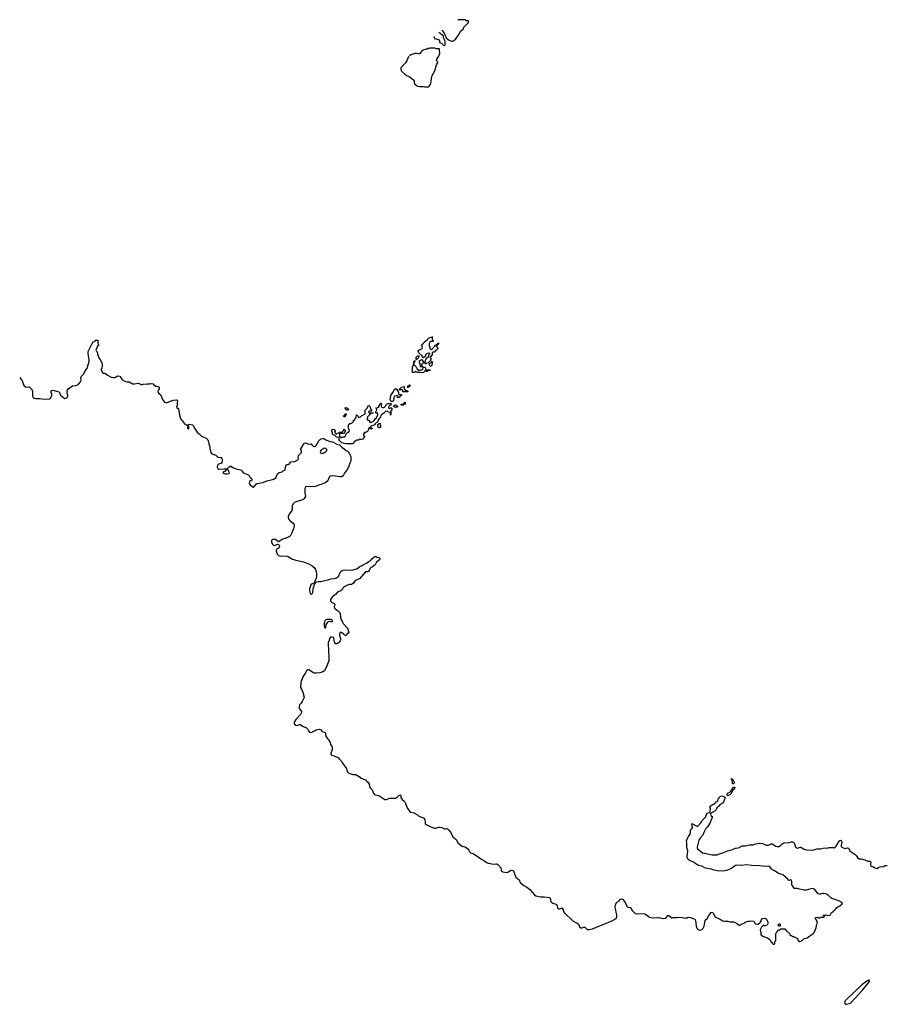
# Model space of a CAD drawing. Header units: inches. Extents: x 2386215 to 2556187, y 580866 to 760840.
# Tile 58 of 203: x 2386215 to 2404151, y 682092 to 702467. Entities that reach past the tile are written whole.
import ezdxf

# ---------------------------------------------------------------- set-up
doc = ezdxf.new("R2010")
doc.units = ezdxf.units.IN
doc.header["$MEASUREMENT"] = 0
for name, color, linetype in [('C3689', 7, 'Continuous'), ('C3698', 7, 'Continuous'), ('C3699', 7, 'Continuous'), ('C3790', 7, 'Continuous'), ('C4608', 7, 'Continuous')]:
    doc.layers.add(name, color=color, linetype=linetype)

msp = doc.modelspace()

# ---------------------------------------------------------------- linework, layer by layer
at = {"layer": 'C3689', "color": 5, "elevation": 80}
msp.add_lwpolyline([(2386215, 695064), (2386250, 695016), (2386270, 694978), (2386292, 694912), (2386308, 694888), (2386350, 694865), (2386410, 694867), (2386470, 694811), (2386479, 694759), (2386478, 694690), (2386490, 694656), (2386510, 694636), (2386550, 694626), (2386630, 694630), (2386710, 694616), (2386830, 694624), (2386850, 694636), (2386861, 694650), (2386879, 694690), (2386877, 694717), (2386864, 694750), (2386868, 694790), (2386910, 694801), (2387027, 694767), (2387041, 694750), (2387051, 694710), (2387059, 694699), (2387130, 694641), (2387150, 694631), (2387170, 694635), (2387195, 694650), (2387210, 694674), (2387213, 694690), (2387194, 694750), (2387194, 694770), (2387202, 694810), (2387215, 694830), (2387310, 694891), (2387370, 694895), (2387409, 694911), (2387433, 694927), (2387477, 694983), (2387484, 695010), (2387481, 695050), (2387494, 695090), (2387539, 695141), (2387570, 695198), (2387616, 695264), (2387630, 695332), (2387646, 695354), (2387650, 695430), (2387640, 695510), (2387630, 695550), (2387630, 695598), (2387729, 695791), (2387750, 695802), (2387763, 695817), (2387790, 695834), (2387830, 695834), (2387834, 695830), (2387831, 695770), (2387851, 695730), (2387830, 695726), (2387794, 695630), (2387798, 695618), (2387811, 695611), (2387825, 695550), (2387833, 695533), (2387850, 695472), (2387870, 695452), (2387890, 695422), (2387917, 695357), (2387921, 695330), (2387919, 695290), (2387915, 695265), (2387903, 695230), (2387903, 695217), (2387930, 695165), (2387950, 695151), (2387970, 695151), (2387990, 695145), (2388031, 695110), (2388110, 695069), (2388150, 695063), (2388175, 695065), (2388198, 695070), (2388230, 695091), (2388245, 695095), (2388290, 695091), (2388331, 695030), (2388364, 695004), (2388390, 694988), (2388430, 694975), (2388490, 694974), (2388525, 694945), (2388550, 694935), (2388590, 694931), (2388670, 694943), (2388690, 694939), (2388730, 694919), (2388750, 694916), (2388790, 694932), (2388810, 694922), (2388850, 694931), (2388910, 694932), (2388930, 694938), (2388974, 694930), (2388992, 694910), (2389027, 694887), (2389050, 694886), (2389091, 694870), (2389102, 694850), (2389102, 694830), (2389094, 694810), (2389082, 694798), (2389071, 694770), (2389078, 694750), (2389092, 694730), (2389130, 694712), (2389139, 694699), (2389172, 694610), (2389215, 694555), (2389245, 694545), (2389270, 694547), (2389390, 694591), (2389450, 694601), (2389475, 694595), (2389482, 694590), (2389482, 694582), (2389481, 694570), (2389471, 694549), (2389475, 694490), (2389458, 694450), (2389471, 694431), (2389490, 694426), (2389505, 694405), (2389523, 694290), (2389539, 694219), (2389555, 694195), (2389581, 694170), (2389598, 694138), (2389630, 694094), (2389654, 694090), (2389670, 694074), (2389702, 694078), (2389706, 694090), (2389730, 694096), (2389790, 694085), (2389810, 694062), (2389831, 694011), (2389850, 693991), (2389890, 693930), (2389930, 693899), (2389970, 693857), (2390000, 693840)], dxfattribs=at)
msp.add_lwpolyline([(2389710, 694066), (2389698, 694062), (2389685, 694030), (2389690, 694014), (2389702, 694002), (2389710, 694002), (2389718, 694010), (2389718, 694050)], close=True, dxfattribs=at)
at = {"layer": 'C3698', "color": 5, "elevation": 80}
for points in [[(2392898, 690000), (2392910, 689970), (2393003, 689870), (2393003, 689850), (2393025, 689790), (2393011, 689769), (2392987, 689753), (2392970, 689718), (2392950, 689722), (2392905, 689765), (2392870, 689787), (2392850, 689784), (2392842, 689778), (2392831, 689750), (2392833, 689730), (2392839, 689699), (2392855, 689670), (2392855, 689630), (2392850, 689615), (2392811, 689570), (2392771, 689550), (2392750, 689550), (2392736, 689570), (2392728, 689592), (2392718, 689670), (2392710, 689683), (2392669, 689691), (2392650, 689690), (2392640, 689680), (2392604, 689590), (2392601, 689570), (2392604, 689390), (2392616, 689284), (2392613, 689210), (2392570, 689086), (2392540, 689030), (2392526, 688990), (2392491, 688970), (2392430, 688952), (2392350, 688942), (2392310, 688947), (2392279, 688959), (2392210, 689008), (2392190, 689016), (2392170, 689016), (2392150, 688996), (2392130, 688950), (2392078, 688870), (2392035, 688750), (2392027, 688650), (2392044, 688610), (2392078, 688550), (2392100, 688450), (2392098, 688430), (2392064, 688356), (2392039, 688321), (2392008, 688290), (2391999, 688250), (2391996, 688210), (2392032, 688172), (2392046, 688150), (2392050, 688130), (2392030, 688092), (2391930, 687984), (2391910, 687954), (2391899, 687930), (2391896, 687910), (2391902, 687890), (2391927, 687867), (2391950, 687860), (2392010, 687884), (2392030, 687879), (2392070, 687847), (2392151, 687810), (2392171, 687790), (2392191, 687750), (2392210, 687725), (2392230, 687718), (2392270, 687727), (2392290, 687741), (2392318, 687750), (2392350, 687771), (2392410, 687783), (2392455, 687775), (2392462, 687770), (2392462, 687750), (2392477, 687737), (2392537, 687717), (2392545, 687710), (2392546, 687670), (2392556, 687630), (2392631, 687530), (2392635, 687515), (2392651, 687490), (2392651, 687471), (2392658, 687450), (2392673, 687433), (2392683, 687410), (2392681, 687359), (2392654, 687290), (2392655, 687270), (2392665, 687250), (2392731, 687231), (2392750, 687218), (2392790, 687205), (2392810, 687191), (2392825, 687170), (2392870, 687131), (2392899, 687079), (2392981, 686970), (2392984, 686930), (2392992, 686910), (2393030, 686876), (2393070, 686859), (2393110, 686850), (2393171, 686850), (2393262, 686790), (2393274, 686770), (2393370, 686735), (2393390, 686710), (2393410, 686699), (2393445, 686645), (2393455, 686590), (2393469, 686569), (2393512, 686532), (2393539, 686459), (2393555, 686435), (2393570, 686426), (2393650, 686411), (2393750, 686341), (2393771, 686331), (2393810, 686331), (2393870, 686355), (2393910, 686359), (2393990, 686355), (2394037, 686383), (2394070, 686417), (2394094, 686430), (2394103, 686390), (2394103, 686363), (2394132, 686330), (2394166, 686306), (2394183, 686283), (2394242, 686142), (2394290, 686082), (2394310, 686065), (2394370, 686051), (2394450, 686011), (2394470, 685991), (2394510, 685971), (2394571, 685951), (2394582, 685942), (2394599, 685910), (2394606, 685870), (2394605, 685830), (2394625, 685810), (2394709, 685769), (2394790, 685740), (2394830, 685737), (2394890, 685759), (2394910, 685761), (2394950, 685751), (2395010, 685723), (2395030, 685721), (2395050, 685727), (2395070, 685723), (2395091, 685710), (2395096, 685696), (2395139, 685650), (2395181, 685561), (2395250, 685505), (2395291, 685430), (2395370, 685365), (2395390, 685356), (2395432, 685350), (2395490, 685310), (2395510, 685285), (2395524, 685244), (2395545, 685225), (2395598, 685210), (2395770, 685096), (2395822, 685070), (2395890, 685019), (2395911, 685011), (2396030, 684991), (2396070, 685001), (2396090, 684998), (2396110, 684985), (2396170, 684918), (2396180, 684860), (2396188, 684848), (2396214, 684834), (2396290, 684819), (2396315, 684825), (2396370, 684864), (2396390, 684868), (2396420, 684860), (2396432, 684852), (2396444, 684830), (2396486, 684725), (2396551, 684670), (2396576, 684610), (2396649, 684549), (2396713, 684513), (2396770, 684467), (2396870, 684355), (2396898, 684338), (2396993, 684313), (2397070, 684315), (2397190, 684302), (2397203, 684263), (2397210, 684222), (2397230, 684196), (2397250, 684183), (2397310, 684161), (2397326, 684150), (2397336, 684130), (2397343, 684090), (2397350, 684081), (2397370, 684071), (2397390, 684071), (2397438, 684082), (2397449, 684091), (2397452, 684090), (2397452, 684070), (2397465, 684050), (2397471, 684010), (2397481, 683990), (2397670, 683812), (2397750, 683772), (2397782, 683750), (2397810, 683691), (2397830, 683676), (2397850, 683676), (2397890, 683691), (2397910, 683685), (2397963, 683643), (2398010, 683638), (2398070, 683656), (2398470, 683817), (2398558, 683870), (2398575, 683905), (2398575, 683945), (2398565, 683970), (2398546, 684066), (2398541, 684110), (2398544, 684150), (2398570, 684202), (2398615, 684225), (2398649, 684271), (2398670, 684278), (2398691, 684270), (2398736, 684210), (2398790, 684111), (2398810, 684099), (2398850, 684096), (2398858, 684090), (2398891, 684030), (2398950, 683971), (2398984, 683964), (2399030, 683971), (2399150, 683966), (2399190, 683945), (2399250, 683892), (2399310, 683882), (2399410, 683885), (2399431, 683891), (2399550, 683865), (2399590, 683878), (2399632, 683932), (2399650, 683932), (2399690, 683892), (2399710, 683882), (2399730, 683891), (2399810, 683891), (2399830, 683896), (2399930, 683891), (2399990, 683878), (2400000, 683879)], [(2392520, 690000), (2392516, 689990), (2392515, 689930), (2392530, 689884), (2392550, 689882), (2392556, 689950), (2392593, 690000)]]:
    msp.add_lwpolyline(points, dxfattribs=at)
at = {"layer": 'C3699', "color": 5, "elevation": 80}
for points in [[(2394770, 695806), (2394713, 695807), (2394704, 695796), (2394693, 695767), (2394692, 695710), (2394702, 695690), (2394702, 695670), (2394710, 695654), (2394730, 695642), (2394762, 695658), (2394766, 695670), (2394806, 695710), (2394807, 695733), (2394842, 695738), (2394847, 695753), (2394862, 695758), (2394868, 695772), (2394894, 695770), (2394878, 695762), (2394873, 695747), (2394858, 695742), (2394853, 695727), (2394838, 695722), (2394834, 695710), (2394872, 695672), (2394862, 695650), (2394850, 695638), (2394831, 695629), (2394794, 695590), (2394770, 695586), (2394754, 695570), (2394754, 695530), (2394713, 695487), (2394712, 695470), (2394722, 695450), (2394722, 695430), (2394713, 695407), (2394672, 695368), (2394638, 695362), (2394630, 695346), (2394610, 695346), (2394606, 695350), (2394606, 695390), (2394616, 695404), (2394620, 695440), (2394627, 695453), (2394667, 695493), (2394682, 695498), (2394686, 695530), (2394706, 695550), (2394702, 695562), (2394670, 695566), (2394634, 695550), (2394614, 695530), (2394613, 695507), (2394570, 695468), (2394548, 695488), (2394546, 695510), (2394476, 695576), (2394462, 695610), (2394478, 695630), (2394501, 695639), (2394548, 695672), (2394549, 695690), (2394538, 695730), (2394548, 695750), (2394575, 695765), (2394589, 695791), (2394630, 695832), (2394655, 695845), (2394670, 695874), (2394696, 695884), (2394710, 695894), (2394742, 695898), (2394750, 695914), (2394754, 695910), (2394753, 695853), (2394758, 695838), (2394772, 695830), (2394774, 695810)], [(2394490, 695214), (2394510, 695222), (2394536, 695224), (2394562, 695238), (2394566, 695274), (2394610, 695274), (2394614, 695234), (2394634, 695230), (2394638, 695218), (2394670, 695214), (2394682, 695218), (2394686, 695230), (2394691, 695231), (2394698, 695218), (2394712, 695212), (2394707, 695207), (2394658, 695202), (2394654, 695190), (2394648, 695188), (2394628, 695188), (2394622, 695202), (2394610, 695206), (2394598, 695202), (2394594, 695190), (2394570, 695168), (2394530, 695158), (2394510, 695166), (2394450, 695166), (2394436, 695176), (2394410, 695186), (2394398, 695182), (2394390, 695166), (2394347, 695167), (2394348, 695290), (2394366, 695310), (2394370, 695394), (2394382, 695398), (2394390, 695414), (2394394, 695410), (2394392, 695388), (2394378, 695382), (2394374, 695370), (2394374, 695330), (2394378, 695318), (2394393, 695313), (2394413, 695293), (2394438, 695238), (2394453, 695233), (2394458, 695218)], [(2394430, 695428), (2394420, 695440), (2394418, 695470), (2394430, 695494), (2394450, 695514), (2394470, 695514), (2394474, 695510), (2394473, 695493), (2394460, 695460)], [(2394550, 695286), (2394507, 695287), (2394506, 695350), (2394488, 695370), (2394489, 695411), (2394530, 695432), (2394574, 695390), (2394573, 695367), (2394558, 695362), (2394552, 695348), (2394538, 695342), (2394534, 695330), (2394538, 695298), (2394552, 695292), (2394554, 695286)], [(2394710, 695288), (2394688, 695332), (2394702, 695358), (2394742, 695378), (2394747, 695393), (2394754, 695394), (2394753, 695353), (2394744, 695336), (2394742, 695310), (2394738, 695302)], [(2394070, 694714), (2394110, 694714), (2394114, 694710), (2394114, 694690), (2394098, 694682), (2394092, 694668), (2394074, 694666), (2394074, 694654), (2394067, 694647), (2394030, 694646), (2394026, 694650), (2394042, 694658), (2394046, 694670), (2394042, 694682), (2394030, 694686), (2394010, 694686), (2393970, 694675), (2393958, 694650), (2393952, 694588), (2393944, 694576), (2393930, 694568), (2393907, 694567), (2393896, 694576), (2393883, 694603), (2393895, 694690), (2393937, 694750), (2393970, 694814), (2393990, 694834), (2394010, 694814), (2394033, 694813), (2394034, 694790), (2394052, 694752), (2394058, 694718)], [(2394150, 694766), (2394146, 694770), (2394142, 694802), (2394130, 694806), (2394070, 694806), (2394066, 694810), (2394082, 694818), (2394086, 694830), (2394110, 694854), (2394148, 694872), (2394170, 694874), (2394174, 694870), (2394174, 694830), (2394178, 694818), (2394193, 694813), (2394198, 694798), (2394233, 694793), (2394238, 694778), (2394253, 694773), (2394250, 694768)], [(2394250, 694846), (2394246, 694850), (2394247, 694893), (2394282, 694898), (2394286, 694910), (2394292, 694912), (2394294, 694890), (2394278, 694882), (2394274, 694870), (2394258, 694862)], [(2393870, 694414), (2393890, 694434), (2393910, 694434), (2393914, 694430), (2393914, 694390), (2393894, 694370), (2393894, 694290), (2393886, 694286), (2393886, 694330), (2393882, 694342), (2393848, 694348), (2393830, 694366), (2393810, 694358), (2393790, 694366), (2393744, 694316), (2393710, 694298), (2393686, 694274), (2393682, 694250), (2393672, 694230), (2393634, 694190), (2393634, 694170), (2393618, 694142), (2393590, 694126), (2393570, 694106), (2393558, 694082), (2393520, 694060), (2393490, 694058), (2393474, 694050), (2393478, 694018), (2393510, 694014), (2393513, 694007), (2393498, 694002), (2393490, 693986), (2393482, 694002), (2393467, 694007), (2393462, 694022), (2393450, 694026), (2393445, 694015), (2393434, 694010), (2393434, 693990), (2393413, 693947), (2393370, 693926), (2393350, 693926), (2393334, 693890), (2393334, 693870), (2393338, 693858), (2393354, 693850), (2393352, 693830), (2393338, 693822), (2393334, 693810), (2393331, 693809), (2393314, 693790), (2393290, 693778), (2393270, 693778), (2393250, 693786), (2393238, 693782), (2393230, 693768), (2393193, 693767), (2393174, 693750), (2393134, 693730), (2393130, 693706), (2393118, 693702), (2393110, 693689), (2392970, 693688), (2392930, 693695), (2392879, 693710), (2392857, 693737), (2392839, 693750), (2392829, 693771), (2392827, 693807), (2392822, 693822), (2392770, 693828), (2392750, 693846), (2392746, 693866), (2392710, 693868), (2392686, 693890), (2392686, 693910), (2392675, 693950), (2392675, 693970), (2392682, 693990), (2392695, 693995), (2392724, 693984), (2392742, 693950), (2392734, 693930), (2392738, 693918), (2392753, 693913), (2392758, 693898), (2392770, 693894), (2392782, 693898), (2392790, 693914), (2392822, 693918), (2392830, 693934), (2392890, 693934), (2392926, 693970), (2392926, 693990), (2392930, 693994), (2392938, 693978), (2392952, 693970), (2392952, 693948), (2392934, 693930), (2392933, 693907), (2392850, 693906), (2392838, 693902), (2392834, 693890), (2392834, 693850), (2392838, 693838), (2392853, 693833), (2392870, 693814), (2392908, 693832), (2392946, 693834), (2392948, 693852), (2392962, 693858), (2392967, 693893), (2393006, 693930), (2393027, 693933), (2393036, 693944), (2393038, 693970), (2393028, 693988), (2393022, 694030), (2393022, 694070), (2393030, 694094), (2393050, 694114), (2393070, 694114), (2393096, 694124), (2393126, 694150), (2393126, 694170), (2393150, 694194), (2393166, 694230), (2393182, 694238), (2393188, 694292), (2393194, 694290), (2393198, 694278), (2393213, 694273), (2393218, 694238), (2393230, 694234), (2393266, 694250), (2393288, 694272), (2393366, 694310), (2393366, 694350), (2393358, 694370), (2393368, 694390), (2393408, 694430), (2393430, 694474), (2393450, 694482), (2393457, 694477), (2393471, 694451), (2393472, 694430), (2393494, 694390), (2393493, 694367), (2393450, 694366), (2393434, 694350), (2393438, 694338), (2393450, 694334), (2393530, 694334), (2393534, 694330), (2393530, 694326), (2393490, 694326), (2393478, 694322), (2393473, 694307), (2393458, 694302), (2393454, 694290), (2393414, 694250), (2393414, 694230), (2393402, 694210), (2393414, 694190), (2393453, 694173), (2393458, 694138), (2393470, 694134), (2393513, 694147), (2393538, 694162), (2393548, 694170), (2393569, 694211), (2393598, 694230), (2393626, 694290), (2393626, 694310), (2393622, 694322), (2393590, 694326), (2393586, 694330), (2393586, 694350), (2393596, 694364), (2393606, 694394), (2393602, 694422), (2393586, 694430), (2393607, 694433), (2393646, 694450), (2393650, 694474), (2393662, 694478), (2393668, 694510), (2393687, 694533), (2393694, 694530), (2393702, 694510), (2393694, 694490), (2393698, 694458), (2393730, 694442), (2393750, 694442), (2393766, 694450), (2393790, 694474), (2393807, 694513), (2393830, 694522), (2393878, 694522), (2393893, 694533), (2393894, 694490), (2393865, 694475), (2393845, 694450), (2393850, 694434)], [(2393010, 694389), (2392989, 694389), (2392949, 694430), (2392950, 694434), (2392970, 694442), (2393002, 694430), (2393018, 694410), (2393014, 694390)], [(2394030, 694446), (2393966, 694450), (2393958, 694470), (2393968, 694490), (2393990, 694498), (2394014, 694490), (2394032, 694472), (2394034, 694450)], [(2394150, 694486), (2394107, 694487), (2394107, 694513), (2394162, 694518), (2394166, 694530), (2394182, 694538), (2394186, 694550), (2394192, 694552), (2394191, 694510), (2394158, 694502)], [(2392950, 694246), (2392926, 694250), (2392918, 694270), (2392948, 694292), (2392950, 694314), (2392970, 694314), (2392974, 694290), (2392958, 694282)], [(2393650, 694022), (2393644, 694024), (2393626, 694050), (2393626, 694090), (2393642, 694098), (2393650, 694114), (2393670, 694114), (2393674, 694110), (2393672, 694090), (2393682, 694070), (2393682, 694050), (2393670, 694029)], [(2392530, 693599), (2392510, 693593), (2392448, 693552), (2392431, 693530), (2392438, 693510), (2392450, 693498), (2392470, 693491), (2392490, 693495), (2392510, 693507), (2392549, 693531), (2392569, 693550), (2392569, 693570), (2392550, 693595)], [(2390490, 693149), (2390460, 693120), (2390434, 693110), (2390422, 693090), (2390470, 693067), (2390510, 693066), (2390543, 693077), (2390558, 693090), (2390528, 693148)]]:
    msp.add_lwpolyline(points, close=True, dxfattribs=at)
for points in [[(2390000, 693840), (2390012, 693832), (2390071, 693810), (2390108, 693770), (2390126, 693730), (2390131, 693690), (2390151, 693630), (2390151, 693590), (2390161, 693550), (2390173, 693510), (2390188, 693490), (2390214, 693474), (2390273, 693453), (2390317, 693417), (2390331, 693411), (2390374, 693410), (2390386, 693406), (2390398, 693390), (2390406, 693370), (2390407, 693350), (2390398, 693290), (2390379, 693281), (2390330, 693270), (2390310, 693250), (2390299, 693210), (2390317, 693177), (2390330, 693167), (2390350, 693163), (2390446, 693174), (2390490, 693171), (2390517, 693183), (2390542, 693210), (2390569, 693230), (2390590, 693231), (2390605, 693205), (2390630, 693192), (2390650, 693191), (2390710, 693163), (2390760, 693160), (2390791, 693151), (2390814, 693134), (2390840, 693100), (2390862, 693082), (2390930, 693059), (2390959, 693039), (2390986, 692986), (2391012, 692970), (2391022, 692950), (2391020, 692940), (2391012, 692928), (2390990, 692922), (2390972, 692910), (2390966, 692870), (2390983, 692843), (2391050, 692796), (2391070, 692806), (2391106, 692854), (2391130, 692867), (2391205, 692885), (2391250, 692887), (2391330, 692926), (2391450, 692951), (2391490, 692966), (2391515, 692990), (2391549, 693071), (2391586, 693094), (2391649, 693111), (2391655, 693125), (2391708, 693152), (2391715, 693210), (2391730, 693254), (2391750, 693262), (2391770, 693262), (2391790, 693272), (2391830, 693318), (2391910, 693324), (2391970, 693356), (2391981, 693370), (2391983, 693383), (2391979, 693410), (2391982, 693450), (2392029, 693490), (2392044, 693510), (2392049, 693530), (2392036, 693570), (2392036, 693590), (2392044, 693610), (2392097, 693690), (2392110, 693703), (2392128, 693710), (2392150, 693707), (2392190, 693685), (2392250, 693691), (2392262, 693670), (2392290, 693642), (2392310, 693636), (2392330, 693641), (2392350, 693658), (2392372, 693688), (2392407, 693753), (2392448, 693792), (2392490, 693804), (2392510, 693799), (2392553, 693773), (2392639, 693739), (2392691, 693730), (2392790, 693676), (2392832, 693672), (2392881, 693621), (2392931, 693590), (2392973, 693553), (2393011, 693530), (2393044, 693484), (2393067, 693430), (2393071, 693370), (2393065, 693350), (2393065, 693330), (2393047, 693293), (2393030, 693228), (2392996, 693150), (2392943, 693097), (2392907, 693030), (2392881, 693010), (2392854, 693006), (2392694, 693026), (2392650, 693023), (2392630, 693012), (2392610, 692990), (2392592, 692928), (2392548, 692890), (2392510, 692866), (2392430, 692843), (2392330, 692806), (2392290, 692800), (2392153, 692807), (2392130, 692796), (2392115, 692765), (2392119, 692670), (2392128, 692610), (2392120, 692590), (2392096, 692550), (2392077, 692530), (2391950, 692500), (2391905, 692475), (2391872, 692448), (2391859, 692430), (2391854, 692410), (2391855, 692345), (2391849, 692310), (2391798, 692242), (2391772, 692190), (2391770, 692170), (2391787, 692127), (2391816, 692096), (2391877, 692050), (2391892, 692030), (2391898, 692010), (2391898, 691990), (2391881, 691930), (2391843, 691837), (2391819, 691790), (2391810, 691777), (2391790, 691764), (2391710, 691731), (2391662, 691718), (2391570, 691664), (2391550, 691673), (2391506, 691710), (2391450, 691713), (2391427, 691690), (2391425, 691650), (2391450, 691611), (2391470, 691594), (2391493, 691587), (2391510, 691591), (2391550, 691611), (2391570, 691606), (2391583, 691590), (2391591, 691570), (2391584, 691550), (2391570, 691533), (2391531, 691509), (2391523, 691477), (2391543, 691410), (2391570, 691377), (2391605, 691365), (2391650, 691372), (2391750, 691364), (2391770, 691358), (2391864, 691304), (2391930, 691282), (2392090, 691246), (2392190, 691210), (2392270, 691168), (2392313, 691130), (2392337, 691090), (2392350, 691050), (2392359, 690990), (2392358, 690930), (2392352, 690908), (2392318, 690830), (2392314, 690814), (2392318, 690802), (2392306, 690806), (2392270, 690795), (2392238, 690770), (2392232, 690752), (2392214, 690690), (2392213, 690650), (2392227, 690590), (2392242, 690582), (2392250, 690581), (2392273, 690590), (2392281, 690619), (2392289, 690691), (2392320, 690800), (2392330, 690802), (2392340, 690820), (2392364, 690836), (2392390, 690842), (2392450, 690840), (2392530, 690865), (2392590, 690873), (2392663, 690897), (2392730, 690902), (2392770, 690914), (2392812, 690948), (2392858, 691041), (2392870, 691055), (2392902, 691078), (2392930, 691085), (2393090, 691079), (2393190, 691106), (2393256, 691150), (2393305, 691175), (2393330, 691194), (2393396, 691224), (2393450, 691261), (2393485, 691275), (2393488, 691288), (2393504, 691310), (2393550, 691353), (2393570, 691359), (2393590, 691356), (2393610, 691346), (2393650, 691336), (2393662, 691330), (2393671, 691310), (2393662, 691290), (2393631, 691269), (2393600, 691240), (2393570, 691188), (2393552, 691170), (2393510, 691139), (2393482, 691130), (2393470, 691118), (2393450, 691068), (2393432, 691050), (2393410, 691041), (2393370, 691039), (2393250, 690897), (2393160, 690860), (2393141, 690839), (2393125, 690810), (2393070, 690774), (2393050, 690779), (2393030, 690777), (2392944, 690736), (2392913, 690710), (2392890, 690670), (2392870, 690652), (2392790, 690620), (2392751, 690569), (2392696, 690530), (2392676, 690510), (2392650, 690470), (2392648, 690450), (2392655, 690430), (2392670, 690411), (2392723, 690383), (2392737, 690370), (2392725, 690315), (2392730, 690288), (2392750, 690267), (2392814, 690230), (2392835, 690210), (2392850, 690170), (2392852, 690110), (2392864, 690064), (2392890, 690019), (2392898, 690000)], [(2392593, 690000), (2392596, 690004), (2392608, 690012), (2392630, 690019), (2392671, 690009), (2392689, 690011), (2392692, 690032), (2392669, 690050), (2392655, 690055), (2392610, 690058), (2392570, 690057), (2392550, 690049), (2392530, 690029), (2392520, 690000)]]:
    msp.add_lwpolyline(points, dxfattribs=at)
at = {"layer": 'C3790', "color": 5, "elevation": 120}
for points in [[(2394957, 702249), (2394961, 702241), (2395001, 702190), (2395021, 702141), (2395031, 702130), (2395042, 702090), (2395092, 702050), (2395150, 702026), (2395170, 702025), (2395190, 702031), (2395242, 702070), (2395308, 702170), (2395338, 702230), (2395368, 702252), (2395390, 702274), (2395409, 702311), (2395506, 702410), (2395506, 702430), (2395502, 702442), (2395490, 702446), (2395450, 702446), (2395442, 702462), (2395430, 702466), (2395282, 702467)], [(2394780, 702112), (2394792, 702112), (2394798, 702078), (2394830, 702074), (2394894, 702050), (2394902, 702030), (2394904, 702004), (2394912, 701992), (2394952, 701972), (2394973, 701953), (2394978, 701938), (2395010, 701934), (2395018, 701950), (2395018, 702010), (2395015, 702035), (2394989, 702089), (2394988, 702130), (2394950, 702155), (2394930, 702175), (2394892, 702201)], [(2394269, 701706), (2394250, 701678), (2394226, 701614), (2394203, 701577), (2394106, 701470), (2394103, 701430), (2394120, 701400), (2394210, 701319), (2394278, 701290), (2394365, 701225), (2394376, 701210), (2394379, 701170), (2394386, 701150), (2394394, 701134), (2394418, 701110), (2394450, 701095), (2394490, 701087), (2394565, 701085), (2394590, 701078), (2394630, 701078), (2394650, 701072), (2394670, 701078), (2394679, 701081), (2394716, 701124), (2394734, 701186), (2394735, 701250), (2394755, 701310), (2394804, 701410), (2394842, 701530), (2394862, 701570), (2394866, 701590), (2394846, 701610), (2394842, 701630), (2394849, 701650), (2394889, 701710), (2394908, 701770), (2394906, 701850), (2394902, 701862), (2394890, 701866), (2394833, 701867), (2394810, 701878)], [(2394810, 701878), (2394705, 701875), (2394690, 701868), (2394670, 701868), (2394650, 701858), (2394630, 701858), (2394566, 701834), (2394532, 701808), (2394490, 701758), (2394470, 701758), (2394430, 701769), (2394392, 701768), (2394310, 701738), (2394286, 701720)]]:
    msp.add_lwpolyline(points, dxfattribs=at)
at = {"layer": 'C4608', "color": 5, "elevation": 80}
for points in [[(2400962, 686742), (2400970, 686742), (2400981, 686721), (2400992, 686712), (2401002, 686690), (2401004, 686670), (2400990, 686653), (2400970, 686657), (2400965, 686665), (2400958, 686738), (2400950, 686738), (2400946, 686750), (2400950, 686762), (2400962, 686750)], [(2400870, 686409), (2400858, 686418), (2400859, 686450), (2400863, 686457), (2400875, 686470), (2400914, 686485), (2400936, 686504), (2400961, 686539), (2400970, 686571), (2400990, 686587), (2401010, 686591), (2401017, 686570), (2400990, 686534), (2400976, 686524), (2400930, 686445), (2400912, 686428)], [(2401950, 683706), (2401927, 683707), (2401922, 683722), (2401906, 683730), (2401922, 683738), (2401930, 683754), (2401950, 683754), (2401954, 683750), (2401954, 683710)], [(2403790, 682593), (2403750, 682574), (2403646, 682494), (2403318, 682182), (2403299, 682161), (2403286, 682130), (2403290, 682110), (2403310, 682093), (2403330, 682092), (2403390, 682107), (2403417, 682123), (2403658, 682382), (2403778, 682530), (2403800, 682570), (2403801, 682590)]]:
    msp.add_lwpolyline(points, close=True, dxfattribs=at)
msp.add_lwpolyline([(2400000, 683879), (2400030, 683882), (2400052, 683892), (2400091, 683891), (2400130, 683872), (2400151, 683871), (2400191, 683851), (2400204, 683824), (2400215, 683710), (2400231, 683670), (2400250, 683646), (2400270, 683631), (2400290, 683627), (2400330, 683639), (2400361, 683670), (2400379, 683710), (2400402, 683830), (2400444, 683870), (2400479, 683930), (2400524, 683990), (2400550, 683999), (2400570, 683978), (2400610, 683902), (2400730, 683838), (2400770, 683821), (2400810, 683811), (2400871, 683811), (2400910, 683798), (2400990, 683798), (2401051, 683771), (2401090, 683738), (2401110, 683732), (2401127, 683733), (2401146, 683750), (2401209, 683771), (2401229, 683791), (2401250, 683802), (2401290, 683812), (2401330, 683811), (2401370, 683818), (2401410, 683812), (2401432, 683770), (2401450, 683758), (2401490, 683752), (2401530, 683772), (2401550, 683792), (2401559, 683810), (2401564, 683836), (2401589, 683871), (2401637, 683877), (2401654, 683870), (2401672, 683852), (2401700, 683800), (2401702, 683770), (2401690, 683746), (2401670, 683726), (2401650, 683718), (2401630, 683718), (2401610, 683728), (2401570, 683688), (2401543, 683630), (2401552, 683568), (2401552, 683530), (2401610, 683498), (2401691, 683471), (2401744, 683424), (2401762, 683390), (2401778, 683378), (2401790, 683354), (2401810, 683334), (2401830, 683334), (2401846, 683350), (2401846, 683390), (2401866, 683410), (2401868, 683550), (2401880, 683580), (2401927, 683633), (2401950, 683634), (2401970, 683654), (2402050, 683654), (2402080, 683620), (2402150, 683554), (2402153, 683533), (2402170, 683514), (2402190, 683514), (2402213, 683493), (2402230, 683492), (2402310, 683454), (2402330, 683414), (2402353, 683393), (2402370, 683392), (2402409, 683411), (2402450, 683451), (2402510, 683471), (2402570, 683506), (2402629, 683550), (2402649, 683570), (2402688, 683630), (2402689, 683651), (2402698, 683670), (2402698, 683690), (2402706, 683710), (2402706, 683730), (2402716, 683744), (2402726, 683770), (2402718, 683790), (2402718, 683810), (2402688, 683870), (2402689, 683891), (2402730, 683892), (2402744, 683884), (2402770, 683882), (2402790, 683894), (2402850, 683894), (2402862, 683898), (2402866, 683910), (2402862, 683922), (2402847, 683927), (2402850, 683934), (2402890, 683934), (2402910, 683942), (2402933, 683933), (2402990, 683934), (2403018, 683990), (2403048, 684010), (2403110, 684072), (2403126, 684094), (2403148, 684110), (2403190, 684127), (2403235, 684170), (2403242, 684190), (2403230, 684202), (2403170, 684232), (2403022, 684282), (2402999, 684299), (2402950, 684349), (2402910, 684373), (2402850, 684384), (2402830, 684383), (2402790, 684369), (2402769, 684369), (2402739, 684379), (2402710, 684410), (2402689, 684450), (2402673, 684470), (2402644, 684484), (2402630, 684487), (2402590, 684485), (2402490, 684453), (2402450, 684453), (2402353, 684473), (2402308, 684488), (2402250, 684489), (2402204, 684550), (2402194, 684570), (2402199, 684630), (2402190, 684658), (2402170, 684668), (2402150, 684655), (2402130, 684659), (2402106, 684686), (2402010, 684769), (2401922, 684802), (2401849, 684850), (2401797, 684877), (2401774, 684894), (2401750, 684932), (2401730, 684944), (2401590, 684950), (2401530, 684959), (2401367, 684967), (2401250, 684981), (2401164, 684964), (2401050, 684973), (2401030, 684966), (2400952, 684908), (2400850, 684858), (2400770, 684848), (2400650, 684851), (2400590, 684866), (2400530, 684890), (2400410, 684910), (2400330, 684950), (2400270, 684965), (2400230, 684982), (2400150, 685038), (2400079, 685070), (2400049, 685090), (2400030, 685129), (2400028, 685150), (2400041, 685270), (2400022, 685330), (2400023, 685430), (2400018, 685470), (2400028, 685512), (2400054, 685566), (2400093, 685610), (2400099, 685650), (2400097, 685690), (2400104, 685710), (2400129, 685731), (2400139, 685750), (2400137, 685770), (2400121, 685810), (2400124, 685830), (2400130, 685835), (2400142, 685830), (2400230, 685776), (2400250, 685775), (2400311, 685849), (2400342, 685898), (2400410, 685964), (2400438, 686042), (2400463, 686057), (2400497, 686063), (2400514, 686130), (2400498, 686170), (2400508, 686190), (2400570, 686231), (2400588, 686232), (2400608, 686252), (2400630, 686282), (2400662, 686298), (2400668, 686350), (2400688, 686352), (2400709, 686391), (2400730, 686402), (2400750, 686405), (2400770, 686401), (2400804, 686384), (2400817, 686370), (2400782, 686279), (2400763, 686257), (2400710, 686229), (2400676, 686184), (2400643, 686157), (2400621, 686110), (2400606, 686094), (2400550, 686061), (2400521, 686050), (2400515, 686030), (2400522, 686002), (2400551, 685970), (2400492, 685830), (2400450, 685767), (2400413, 685727), (2400376, 685650), (2400353, 685590), (2400295, 685525), (2400274, 685490), (2400262, 685458), (2400234, 685350), (2400236, 685330), (2400246, 685310), (2400270, 685287), (2400350, 685230), (2400390, 685217), (2400550, 685183), (2400650, 685187), (2400694, 685206), (2400770, 685226), (2400870, 685267), (2400965, 685295), (2401030, 685324), (2401090, 685331), (2401170, 685371), (2401230, 685373), (2401329, 685391), (2401390, 685395), (2401450, 685415), (2401530, 685426), (2401590, 685417), (2401667, 685387), (2401690, 685382), (2401715, 685385), (2401770, 685410), (2401790, 685410), (2401867, 685367), (2401890, 685359), (2401930, 685358), (2401964, 685376), (2401990, 685406), (2402030, 685431), (2402140, 685440), (2402190, 685451), (2402211, 685451), (2402239, 685439), (2402254, 685414), (2402273, 685353), (2402291, 685331), (2402310, 685325), (2402370, 685346), (2402385, 685345), (2402450, 685305), (2402490, 685291), (2402630, 685285), (2402710, 685311), (2402790, 685307), (2402870, 685331), (2402930, 685326), (2402970, 685338), (2403050, 685338), (2403070, 685332), (2403090, 685342), (2403110, 685367), (2403175, 685470), (2403190, 685485), (2403210, 685491), (2403219, 685479), (2403229, 685450), (2403217, 685377), (2403220, 685360), (2403230, 685345), (2403290, 685318), (2403350, 685331), (2403370, 685325), (2403403, 685263), (2403424, 685244), (2403505, 685190), (2403525, 685170), (2403552, 685130), (2403554, 685114), (2403566, 685114), (2403590, 685102), (2403630, 685102), (2403710, 685081), (2403770, 685051), (2403816, 685056), (2403827, 685047), (2403831, 685031), (2403823, 684990), (2403831, 684951), (2403870, 684942), (2403904, 684924), (2403913, 684913), (2403955, 684905), (2403990, 684925), (2404025, 684935), (2404090, 684946), (2404130, 684966), (2404170, 684966)], dxfattribs=at)

doc.saveas('drawing.dxf')
